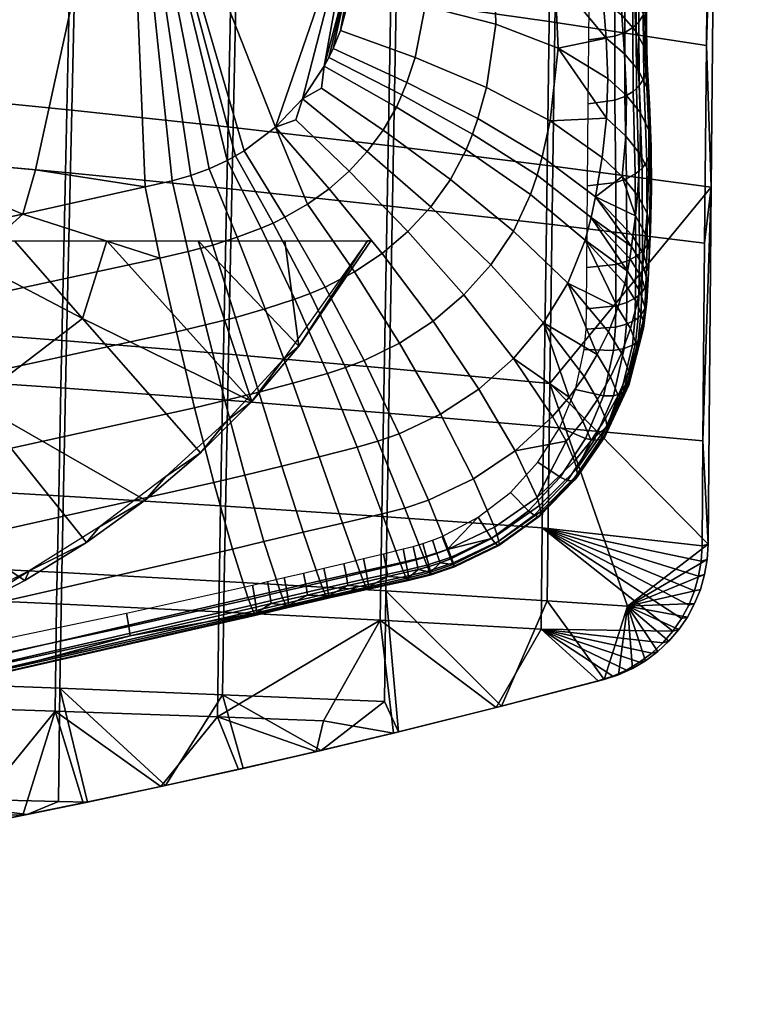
# Model space of a CAD drawing. Header units: millimetres. Extents: x -339 to 339, y -344 to 316.
# Tile 44 of 161: x 164 to 226, y -250 to -166. Entities that reach past the tile are written whole.
import ezdxf

# ---------------------------------------------------------------- set-up
doc = ezdxf.new("R2010")
doc.units = ezdxf.units.MM
doc.header["$MEASUREMENT"] = 0
for name, color, linetype in [('kolecka', 250, 'Continuous'), ('kryt', 7, 'Continuous'), ('podnoz', 251, 'Continuous'), ('ram', 7, 'Continuous'), ('sedak', 22, 'Continuous')]:
    doc.layers.add(name, color=color, linetype=linetype)

msp = doc.modelspace()

# ---------------------------------------------------------------- meshes
at = {"layer": 'kolecka'}
mesh = msp.add_polyface(dxfattribs=at)
corners = [(288.849, -95.198, 6.705), (288.849, -101.267, 12.774), (288.849, -104.552, 20.705), (288.849, -103.302, 16.577), (288.849, -98.532, 9.44), (288.849, -70.754, 6.705), (288.849, -87.267, 46.573), (288.849, -87.267, 3.42), (288.849, -91.395, 4.67), (288.849, -104.552, 29.288), (288.849, -78.684, 3.42), (288.849, -101.267, 37.219), (288.849, -103.302, 33.416), (288.849, -104.976, 24.997), (288.849, -95.198, 43.288), (288.849, -98.532, 40.553), (288.849, -91.395, 45.323), (25, -288.999, 24.996), (25, -289.423, 29.288), (25, -289.423, 20.705), (24.121, -287.343, 20.291), (24.121, -288.714, 15.765), (23.104, -288.097, 15.51), (23.104, -286.688, 20.16), (24.789, -288.34, 20.489), (24.789, -289.654, 16.155), (24.121, -286.878, 24.996), (23.104, -286.21, 24.996), (24.789, -287.895, 24.996), (24.121, -287.343, 29.702), (23.104, -286.688, 29.832), (24.789, -288.34, 29.504), (24.121, -288.714, 34.228), (23.104, -288.097, 34.483), (24.789, -289.654, 33.838), (24.121, -290.944, 38.397), (23.104, -290.389, 38.768), (23.104, -290.389, 11.225), (22, -290.075, 11.316), (22, -288.793, 13.514), (22, -287.755, 15.794), (22, -286.965, 18.118), (22, -286.417, 20.447), (22, -286.101, 22.75), (22, -286, 24.996), (22, -286.101, 27.243), (22, -286.417, 29.546), (22, -287.755, 34.199), (22, -286.965, 31.875), (22, -288.793, 36.479), (25, -290.674, 16.577), (25, -290.674, 33.416)]
mesh.append_faces([[corners[k] for k in face] for face in [(0, 1, 2, 2), (1, 3, 2, 2), (0, 4, 1, 1), (5, 0, 6, 6), (7, 8, 0, 0), (0, 2, 9, 9), (0, 10, 7, 7), (11, 0, 9, 9), (9, 12, 11, 11), (9, 2, 13, 13), (14, 11, 15, 15), (14, 16, 6, 6), (0, 11, 14, 14), (0, 14, 6, 6), (17, 18, 19, 19), (20, 21, 22, 23), (24, 25, 21, 20), (26, 20, 23, 27), (28, 24, 20, 26), (29, 26, 27, 30), (31, 28, 26, 29), (32, 29, 30, 33), (34, 31, 29, 32), (35, 32, 33, 36), (37, 38, 39, 39), (37, 39, 22, 22), (40, 22, 39, 39), (41, 22, 40, 40), (23, 41, 42, 42), (27, 43, 44, 44), (27, 44, 45, 45), (23, 42, 43, 43), (46, 30, 45, 45), (47, 33, 48, 48), (49, 33, 47, 47), (48, 30, 46, 46), (30, 27, 45, 45), (43, 27, 23, 23), (22, 41, 23, 23), (24, 19, 50, 25), (28, 17, 19, 24), (31, 18, 17, 28), (49, 36, 33, 33), (18, 31, 34, 51), (33, 30, 48, 48)]])
at = {"layer": 'kryt'}
mesh = msp.add_polyface(dxfattribs=at)
corners = [(141.391, -192.463, 441.089), (160.226, -198.651, 446.822), (150.018, -204.235, 445.734), (160.034, -165, 439.362), (150, -165, 436.677), (158.201, -163.105, 438.449), (148.312, -152.911, 433.727), (168.05, -165, 441.814), (175.981, -165, 444.536), (164.364, -154.734, 438.636), (179.084, -154.109, 443.754), (191.522, -165, 450.826), (183.812, -165, 447.536), (169.474, -191.575, 447.813), (163.688, -185, 444.665), (171.533, -185, 447.032), (156.866, -185, 442.816), (183.859, -198.635, 454.094), (151.098, -187.301, 441.928), (147.372, -184.649, 440.464), (149.221, -184.97, 440.954), (145.627, -183.993, 439.93), (150, -185, 441.14), (169.83, -210.622, 452.245), (164.585, -213.846, 451.564), (179.501, -202.999, 453.52), (174.813, -207.001, 452.9), (193.061, -152.015, 449.567), (202.588, -165, 456.193), (197.095, -165, 453.428), (203.699, -160.935, 456.239), (193.967, -185, 455.368), (187.865, -193.938, 454.614), (186.681, -185, 452.387), (179.303, -185, 449.643), (159.115, -216.668, 450.868), (153.457, -219.092, 450.166), (139.123, -208.314, 444.617), (202.471, -165, 461.778), (202.588, -165, 456.193), (203.699, -160.935, 456.239), (204.006, -159.295, 461.645), (141.715, -222.767, 448.773), (147.646, -221.121, 449.465), (147.559, -220.503, 458.536), (153.457, -219.092, 450.166), (179.501, -202.999, 453.52), (176.553, -205.013, 461.249), (174.813, -207.001, 452.9), (186.557, -195.037, 461.743), (183.859, -198.635, 454.094), (187.865, -193.938, 454.614), (181.781, -200.254, 461.549), (164.585, -213.846, 451.564), (164.946, -213.025, 460.289), (159.115, -216.668, 450.868), (169.83, -210.622, 452.245), (170.924, -209.277, 460.823), (156.451, -217.236, 459.447), (193.967, -185, 455.368), (193.689, -185, 461.916)]
mesh.append_faces([[corners[k] for k in face] for face in [(0, 1, 2, 2), (3, 4, 5, 5), (4, 6, 5, 5), (5, 7, 3, 3), (8, 7, 9, 9), (10, 11, 12, 12), (13, 14, 15, 15), (16, 14, 13, 13), (15, 17, 13, 13), (13, 1, 16, 16), (18, 19, 20, 20), (18, 21, 19, 19), (16, 1, 18, 18), (18, 20, 22, 22), (18, 1, 0, 0), (1, 23, 24, 2), (18, 0, 21, 21), (22, 16, 18, 18), (13, 25, 26, 1), (27, 28, 29, 29), (11, 27, 29, 29), (28, 27, 30, 30), (31, 32, 33, 33), (33, 32, 34, 34), (17, 34, 32, 32), (34, 17, 15, 15), (25, 13, 17, 17), (26, 23, 1, 1), (35, 2, 24, 24), (36, 2, 35, 35), (2, 36, 37, 37), (38, 39, 40, 40), (41, 38, 40, 40), (42, 43, 44, 44), (45, 44, 43, 43), (46, 47, 48, 48), (49, 50, 51, 51), (50, 52, 46, 46), (53, 54, 55, 55), (54, 53, 56, 56), (48, 57, 56, 56), (58, 45, 55, 55), (59, 60, 51, 51), (47, 46, 52, 52), (52, 50, 49, 49), (48, 47, 57, 57), (45, 58, 44, 44), (54, 58, 55, 55), (54, 56, 57, 57), (49, 51, 60, 60)]])
at = {"layer": 'podnoz'}
mesh = msp.add_polyface(dxfattribs=at)
corners = [(13.566, -330, 55.996), (13, -330, 60.95), (12.613, -334.994, 55.996), (12.783, -327.635, 60.95), (14.324, -257.19, 60.95), (12.379, -257.155, 77.966), (11.717, -293.56, 77.966), (13.662, -293.595, 60.95), (14.986, -220.785, 60.95), (13.041, -220.75, 77.966), (15.647, -184.38, 60.95), (13.703, -184.345, 77.966), (16.31, -147.976, 60.95), (14.365, -147.94, 77.966), (16.972, -111.571, 60.95), (15.027, -111.535, 77.966), (17.633, -75.166, 60.95), (15.689, -75.131, 77.966), (240.176, -93.099, 60.95), (240.743, -91.239, 77.966), (205.916, -80.619, 77.966), (205.349, -82.479, 60.95), (275.004, -103.719, 60.95), (275.57, -101.859, 77.966), (12.947, -126.412, 93.791), (12.733, -140.142, 93.483), (12.523, -153.871, 93.136), (12.318, -167.599, 92.748), (12.117, -181.325, 92.318), (13.467, -94.185, 94.371), (13.166, -112.682, 94.062), (13.775, -75.687, 94.619), (11.732, -208.774, 91.321), (12.111, -329.984, 68.728), (224.361, -84.808, 89.976), (213.563, -81.453, 90.502), (202.764, -78.101, 90.993), (245.946, -91.53, 88.808), (235.155, -88.167, 89.412), (256.734, -94.896, 88.164), (267.518, -98.266, 87.478), (246.287, -90.599, 89.694), (222.844, -79.735, 91.008), (224.695, -83.875, 90.862), (256.732, -91.86, 89.113), (267.865, -97.338, 88.363), (267.518, -98.266, 87.478), (267.865, -97.338, 88.363), (256.734, -94.896, 88.164), (246.287, -90.599, 89.694), (235.155, -88.167, 89.412), (245.946, -91.53, 88.808), (224.695, -83.875, 90.862), (224.361, -84.808, 89.976), (213.563, -81.453, 90.502), (13.775, -75.687, 94.619), (12.477, -94.182, 95.258), (13.467, -94.185, 94.371), (12.175, -112.682, 94.949), (13.166, -112.682, 94.062), (12.783, -75.681, 95.506)]
mesh.append_faces([[corners[k] for k in face] for face in [(0, 1, 2, 2), (0, 3, 1, 1), (4, 5, 6, 7), (8, 9, 5, 4), (10, 11, 9, 8), (12, 13, 11, 10), (14, 15, 13, 12), (16, 17, 15, 14), (18, 19, 20, 21), (22, 23, 19, 18), (13, 24, 25, 25), (13, 25, 26, 26), (27, 28, 11, 11), (27, 13, 26, 26), (29, 30, 15, 15), (31, 29, 17, 17), (24, 15, 30, 30), (32, 9, 11, 11), (11, 13, 27, 27), (7, 33, 1, 1), (15, 17, 29, 29), (13, 15, 24, 24), (20, 34, 35, 35), (35, 36, 20, 20), (19, 37, 38, 38), (38, 34, 19, 19), (19, 39, 37, 37), (39, 23, 40, 40), (34, 20, 19, 19), (39, 19, 23, 23), (41, 42, 43, 43), (44, 41, 45, 45), (44, 42, 41, 41), (46, 47, 48, 48), (47, 49, 48, 48), (50, 51, 49, 49), (48, 49, 51, 51), (49, 52, 50, 50), (53, 50, 52, 52), (53, 52, 54, 54), (55, 56, 57, 57), (58, 59, 57, 57), (56, 55, 60, 60)]])
at = {"layer": 'ram'}
mesh = msp.add_polyface(dxfattribs=at)
corners = [(222.545, -212.052, 465.884), (222.624, -210.75, 465.914), (222.123, -210.884, 474.103), (222.044, -212.187, 474.068), (222.327, -213.337, 465.828), (221.826, -213.473, 474.006), (222.191, -201.979, 474.072), (222.336, -185.185, 473.75), (222.891, -180.436, 465.263), (222.487, -168.406, 473.323), (222.799, -134.863, 472.335), (222.643, -151.627, 472.842), (223.234, -144.413, 464.043), (222.955, -118.077, 471.815), (222.545, -212.052, 465.884), (215.787, -216.005, 464.997), (222.624, -210.75, 465.914), (154.784, -172.496, 457.176), (140.931, -171.223, 455.902), (141.875, -130.767, 451.421), (155.716, -132.653, 453.14), (168.569, -173.879, 458.566), (169.457, -134.701, 455.015), (182.279, -175.367, 460.071), (183.088, -136.906, 457.045), (195.906, -176.959, 461.69), (196.602, -139.263, 459.228), (209.446, -178.649, 463.421), (209.986, -141.767, 461.561), (154.324, -192.443, 458.789), (140.463, -191.48, 457.695), (168.132, -193.49, 459.983), (181.881, -194.617, 461.278), (195.566, -195.822, 462.671), (209.183, -197.102, 464.161), (167.717, -213.168, 460.512), (153.885, -212.474, 459.434), (181.507, -213.915, 461.681), (195.253, -214.714, 462.94), (208.949, -215.562, 464.289), (223.234, -144.413, 464.043), (222.891, -180.436, 465.263), (222.044, -212.187, 474.068), (222.123, -210.884, 474.103), (208.542, -209.361, 472.655), (221.826, -213.473, 474.006), (155.127, -140.767, 463.106), (155.552, -122.318, 461.468), (141.745, -120.308, 459.754), (141.314, -139.027, 461.571), (168.849, -142.657, 464.781), (169.253, -124.502, 463.338), (182.469, -144.693, 466.594), (182.838, -126.854, 465.362), (195.98, -146.869, 468.543), (196.298, -129.368, 467.538), (209.375, -149.182, 470.626), (209.621, -132.04, 469.863), (154.704, -159.343, 464.755), (140.884, -157.891, 463.404), (168.445, -160.92, 466.228), (182.102, -162.619, 467.823), (195.666, -164.435, 469.538), (209.13, -166.365, 471.372), (154.282, -177.935, 466.276), (140.457, -176.773, 465.099), (168.044, -179.197, 467.56), (181.736, -180.556, 468.951), (195.354, -182.009, 470.447), (208.889, -183.553, 472.048), (167.648, -197.483, 468.577), (153.865, -196.536, 467.439), (181.377, -198.504, 469.811), (195.047, -199.594, 471.138), (208.653, -200.754, 472.559), (167.456, -206.651, 468.826), (153.662, -205.865, 467.733), (181.203, -207.496, 470.012), (194.899, -208.4, 471.288), (167.283, -215.821, 468.619), (153.477, -215.202, 467.565), (181.05, -216.488, 469.763), (194.776, -217.202, 470.994), (222.487, -168.406, 473.323), (222.643, -151.627, 472.842), (222.336, -185.185, 473.75), (222.799, -134.863, 472.335), (222.191, -201.979, 474.072)]
mesh.append_faces([[corners[k] for k in face] for face in [(0, 1, 2, 3), (4, 0, 3, 5), (1, 6, 2, 2), (7, 6, 8, 8), (7, 8, 9, 9), (10, 11, 12, 12), (12, 11, 9, 9), (13, 10, 12, 12), (1, 8, 6, 6), (8, 12, 9, 9), (14, 15, 16, 16), (17, 18, 19, 20), (21, 17, 20, 22), (23, 21, 22, 24), (25, 23, 24, 26), (27, 25, 26, 28), (29, 30, 18, 17), (31, 29, 17, 21), (32, 31, 21, 23), (33, 32, 23, 25), (34, 33, 25, 27), (35, 36, 29, 31), (37, 35, 31, 32), (38, 37, 32, 33), (39, 38, 33, 34), (27, 28, 40, 41), (41, 34, 27, 27), (34, 41, 16, 16), (15, 34, 16, 16), (34, 15, 39, 39), (42, 43, 44, 44), (45, 42, 44, 44), (46, 47, 48, 49), (50, 51, 47, 46), (52, 53, 51, 50), (54, 55, 53, 52), (56, 57, 55, 54), (58, 46, 49, 59), (60, 50, 46, 58), (61, 52, 50, 60), (62, 54, 52, 61), (63, 56, 54, 62), (64, 58, 59, 65), (66, 60, 58, 64), (67, 61, 60, 66), (68, 62, 61, 67), (69, 63, 62, 68), (70, 66, 64, 71), (72, 67, 66, 70), (73, 68, 67, 72), (74, 69, 68, 73), (75, 70, 71, 76), (77, 72, 70, 75), (78, 73, 72, 77), (44, 74, 73, 78), (79, 75, 76, 80), (81, 77, 75, 79), (82, 78, 77, 81), (63, 83, 84, 56), (69, 85, 83, 63), (56, 84, 86, 57), (74, 44, 43, 87), (74, 87, 85, 69)]])
mesh = msp.add_polyface(dxfattribs=at)
corners = [(195.903, -226.802, 469.865), (189.327, -228.368, 468.912), (196.34, -226.695, 461.802), (182.739, -229.878, 467.955), (189.747, -228.269, 460.86), (205.084, -224.516, 463.04), (204.613, -224.637, 471.12), (213.803, -222.239, 464.261), (213.299, -222.373, 472.362), (176.138, -231.333, 466.996), (183.142, -229.787, 459.912), (176.525, -231.249, 458.959), (221.972, -214.59, 465.745), (222.327, -213.337, 465.828), (221.826, -213.473, 474.006), (221.471, -214.727, 473.916), (221.484, -215.796, 465.636), (220.982, -215.932, 473.8), (220.87, -216.939, 465.505), (220.369, -217.076, 473.66), (220.138, -218.008, 465.353), (219.636, -218.145, 473.499), (219.295, -218.99, 465.185), (218.793, -219.126, 473.322), (218.352, -219.873, 465.005), (217.85, -220.009, 473.132), (217.318, -220.647, 464.817), (216.816, -220.784, 472.937), (216.207, -221.305, 464.627), (215.705, -221.44, 472.739), (215.031, -221.837, 464.441), (214.528, -221.972, 472.546), (221.972, -214.59, 465.745), (221.484, -215.796, 465.636), (215.787, -216.005, 464.997), (220.87, -216.939, 465.505), (222.327, -213.337, 465.828), (222.545, -212.052, 465.884), (220.138, -218.008, 465.353), (215.031, -221.837, 464.441), (216.207, -221.305, 464.627), (213.803, -222.239, 464.261), (219.295, -218.99, 465.185), (218.352, -219.873, 465.005), (217.318, -220.647, 464.817), (195.147, -224.125, 462.112), (181.368, -223.537, 460.913), (181.507, -213.915, 461.681), (195.253, -214.714, 462.94), (208.949, -215.562, 464.289), (205.084, -224.516, 463.04), (196.34, -226.695, 461.802), (189.747, -228.269, 460.86), (183.142, -229.787, 459.912), (176.525, -231.249, 458.959), (221.471, -214.727, 473.916), (208.542, -209.361, 472.655), (220.982, -215.932, 473.8), (220.369, -217.076, 473.66), (221.826, -213.473, 474.006), (219.636, -218.145, 473.499), (215.705, -221.44, 472.739), (216.816, -220.784, 472.937), (208.456, -217.959, 472.314), (214.528, -221.972, 472.546), (213.299, -222.373, 472.362), (217.85, -220.009, 473.132), (218.793, -219.126, 473.322), (194.899, -208.4, 471.288), (194.776, -217.202, 470.994), (181.05, -216.488, 469.763), (180.938, -225.427, 468.734), (204.613, -224.637, 471.12), (182.739, -229.878, 467.955), (176.138, -231.333, 466.996), (189.947, -225.762, 469.496), (195.903, -226.802, 469.865), (189.327, -228.368, 468.912)]
mesh.append_faces([[corners[k] for k in face] for face in [(0, 1, 2, 2), (3, 4, 1, 1), (2, 1, 4, 4), (0, 2, 5, 5), (6, 7, 8, 8), (6, 0, 5, 5), (7, 6, 5, 5), (9, 10, 3, 3), (4, 3, 10, 10), (9, 11, 10, 10), (12, 13, 14, 15), (16, 12, 15, 17), (18, 16, 17, 19), (20, 18, 19, 21), (22, 20, 21, 23), (24, 22, 23, 25), (26, 24, 25, 27), (28, 26, 27, 29), (30, 28, 29, 31), (7, 30, 31, 8), (32, 33, 34, 34), (33, 35, 34, 34), (36, 34, 37, 37), (36, 32, 34, 34), (34, 35, 38, 38), (39, 34, 40, 40), (41, 34, 39, 39), (34, 42, 43, 43), (43, 44, 34, 34), (40, 34, 44, 44), (38, 42, 34, 34), (45, 46, 47, 48), (49, 34, 41, 41), (41, 50, 49, 49), (50, 48, 49, 49), (45, 48, 51, 51), (51, 48, 50, 50), (45, 52, 46, 46), (51, 52, 45, 45), (53, 46, 52, 52), (46, 53, 54, 54), (55, 56, 57, 57), (57, 56, 58, 58), (59, 56, 55, 55), (56, 60, 58, 58), (61, 62, 63, 63), (63, 64, 61, 61), (64, 63, 65, 65), (63, 66, 67, 67), (63, 60, 56, 56), (63, 62, 66, 66), (67, 60, 63, 63), (63, 56, 68, 69), (69, 70, 71, 71), (72, 63, 69, 69), (73, 71, 74, 74), (71, 75, 69, 69), (65, 63, 72, 72), (69, 75, 76, 76), (72, 69, 76, 76), (76, 75, 77, 77), (77, 75, 71, 71), (77, 71, 73, 73)]])
mesh = msp.add_polyface(dxfattribs=at)
corners = [(140.925, -238.133, 453.896), (133.356, -239.387, 460.918), (133.648, -239.34, 452.904), (126.358, -240.482, 451.932), (126.088, -240.524, 459.943), (146.572, -237.151, 462.747), (140.61, -238.187, 461.914), (164.773, -233.703, 457.265), (158.474, -234.945, 464.439), (152.869, -236.006, 455.565), (164.416, -233.775, 465.296), (169.896, -232.656, 458.003), (118.804, -241.596, 458.99), (152.527, -236.07, 463.589), (176.525, -231.249, 458.959), (169.526, -232.733, 466.036), (176.138, -231.333, 466.996), (139.827, -222.006, 457.838), (125.921, -221.577, 456.989), (126.11, -211.254, 457.553), (140.015, -211.836, 458.447), (153.706, -222.476, 458.776), (153.885, -212.474, 459.434), (167.554, -222.987, 459.801), (167.717, -213.168, 460.512), (181.368, -223.537, 460.913), (181.507, -213.915, 461.681), (139.688, -231.986, 455.938), (125.776, -231.719, 455.123), (153.579, -232.279, 456.837), (139.641, -236.832, 454.332), (125.724, -236.649, 453.527), (176.525, -231.249, 458.959), (167.447, -232.597, 457.82), (164.773, -233.703, 457.265), (144.815, -236.905, 454.653), (152.869, -236.006, 455.565), (169.896, -232.656, 458.003), (119.055, -241.56, 450.984), (126.358, -240.482, 451.932), (140.925, -238.133, 453.896), (133.648, -239.34, 452.904), (139.475, -224.079, 465.708), (139.635, -214.631, 466.6), (125.761, -214.112, 465.725), (125.6, -223.701, 464.872), (153.325, -224.493, 466.631), (153.477, -215.202, 467.565), (167.147, -224.943, 467.639), (167.283, -215.821, 468.619), (180.938, -225.427, 468.734), (181.05, -216.488, 469.763), (139.359, -233.308, 463.626), (125.478, -233.08, 462.82), (153.223, -233.558, 464.516), (125.434, -237.619, 461.202), (164.416, -233.775, 465.296), (169.526, -232.733, 466.036), (176.138, -231.333, 466.996), (160.011, -233.688, 464.982), (140.61, -238.187, 461.914), (139.322, -237.769, 462.003), (133.356, -239.387, 460.918), (146.572, -237.151, 462.747), (158.474, -234.945, 464.439), (152.527, -236.07, 463.589), (126.088, -240.524, 459.943)]
mesh.append_faces([[corners[k] for k in face] for face in [(0, 1, 2, 2), (3, 2, 4, 4), (5, 6, 0, 0), (7, 8, 9, 9), (6, 1, 0, 0), (10, 7, 11, 11), (0, 9, 5, 5), (1, 4, 2, 2), (12, 3, 4, 4), (9, 8, 13, 13), (8, 7, 10, 10), (13, 5, 9, 9), (14, 15, 11, 11), (10, 11, 15, 15), (16, 15, 14, 14), (17, 18, 19, 20), (21, 17, 20, 22), (23, 21, 22, 24), (25, 23, 24, 26), (27, 28, 18, 17), (29, 27, 17, 21), (30, 31, 28, 27), (32, 23, 25, 25), (23, 33, 29, 21), (29, 33, 34, 34), (35, 29, 36, 36), (36, 29, 34, 34), (37, 34, 33, 33), (35, 27, 29, 29), (33, 23, 37, 37), (23, 32, 37, 37), (38, 31, 39, 39), (40, 30, 35, 35), (27, 35, 30, 30), (40, 41, 30, 30), (41, 39, 31, 31), (36, 40, 35, 35), (41, 31, 30, 30), (42, 43, 44, 45), (46, 47, 43, 42), (48, 49, 47, 46), (50, 51, 49, 48), (52, 42, 45, 53), (54, 46, 42, 52), (52, 53, 55, 55), (56, 57, 48, 48), (50, 48, 58, 58), (57, 58, 48, 48), (59, 48, 46, 46), (60, 61, 62, 62), (61, 55, 62, 62), (52, 61, 60, 60), (52, 55, 61, 61), (63, 52, 60, 60), (56, 48, 59, 59), (59, 46, 54, 54), (64, 59, 54, 54), (64, 56, 59, 59), (64, 54, 65, 65), (63, 65, 54, 54), (54, 52, 63, 63), (66, 62, 55, 55)]])
at = {"layer": 'sedak'}
mesh = msp.add_polyface(dxfattribs=at)
corners = [(189.79, -172.008, 487.291), (190.021, -170.152, 487.206), (188.159, -172.916, 487.165), (187.616, -174.702, 487.212), (185.864, -175.331, 487.062), (196.145, -173.624, 488.01), (195.012, -175.587, 487.985), (192.129, -179.075, 487.85), (193.664, -177.411, 487.931), (190.434, -180.565, 487.747), (186.675, -182.99, 487.483), (183.204, -177.331, 486.906), (182.49, -177.76, 486.859), (185.677, -183.477, 487.408), (181.76, -178.158, 486.809), (184.662, -183.915, 487.33), (180.254, -178.861, 486.701), (182.619, -184.689, 487.169), (188.607, -181.872, 487.624), (153.514, -140.555, 480.919), (154.366, -103.452, 477.638), (134.419, -100.238, 475.004), (133.562, -138.123, 478.775), (173.276, -143.301, 483.354), (174.066, -107.08, 480.628), (152.665, -177.794, 484.132), (132.708, -176.169, 482.489), (192.879, -126.095, 484.804), (192.559, -160.583, 486.926), (190.411, -169.416, 487.207), (192.617, -155.731, 486.634), (174.79, -180.416, 486.268), (177.087, -179.88, 486.454), (190.771, -168.663, 487.203), (178.69, -179.437, 486.582), (165.479, -178.954, 485.312), (193.073, -105.398, 483.546), (193.009, -112.296, 483.961), (192.943, -119.192, 484.38), (192.816, -133.013, 485.231), (192.708, -144.264, 485.927), (192.251, -163.898, 487.09), (191.396, -167.122, 487.183), (164.397, -182.715, 485.476), (154.069, -184.854, 484.764), (143.751, -186.844, 484.118)]
mesh.append_faces([[corners[k] for k in face] for face in [(0, 1, 2, 2), (3, 2, 4, 4), (5, 1, 0, 6), (3, 7, 8, 2), (6, 0, 2, 8), (4, 9, 7, 3), (10, 11, 12, 13), (13, 12, 14, 15), (15, 14, 16, 17), (18, 9, 4, 4), (18, 4, 11, 10), (19, 20, 21, 22), (23, 24, 20, 19), (25, 19, 22, 26), (11, 4, 23, 23), (23, 27, 24, 24), (28, 1, 29, 29), (2, 1, 30, 30), (4, 2, 30, 30), (4, 30, 23, 23), (31, 32, 23, 23), (33, 28, 29, 29), (34, 23, 32, 32), (23, 19, 25, 35), (12, 11, 23, 23), (23, 14, 12, 12), (14, 23, 16, 16), (23, 34, 16, 16), (36, 24, 37, 37), (38, 37, 24, 24), (39, 27, 23, 23), (39, 23, 40, 40), (27, 38, 24, 24), (41, 28, 42, 42), (30, 40, 23, 23), (1, 28, 30, 30), (42, 28, 33, 33), (43, 35, 25, 25), (31, 35, 43, 43), (44, 43, 25, 25), (23, 35, 31, 31), (45, 25, 26, 26)]])
mesh = msp.add_polyface(dxfattribs=at)
corners = [(216.375, -161.853, 482.386), (216.291, -150.402, 481.926), (215.093, -149.139, 483.376), (215.188, -160.532, 483.852), (213.515, -147.972, 484.6), (213.613, -159.319, 485.093), (217.39, -164.577, 478.947), (217.348, -152.994, 478.503), (217.061, -151.709, 480.284), (217.126, -163.225, 480.735), (217.321, -165.22, 478.022), (216.754, -166.381, 476.152), (216.733, -142.807, 475.224), (217.051, -142.307, 476.159), (217.112, -165.825, 477.087), (216.518, -166.635, 475.689), (216.518, -143.036, 474.759), (216.24, -166.873, 475.229), (216.264, -143.25, 474.299), (215.564, -167.286, 474.329), (215.634, -143.624, 473.394), (214.72, -167.607, 473.464), (214.837, -143.914, 472.522), (212.492, -167.903, 471.892), (212.711, -144.187, 470.928), (204.458, -161.242, 487.772), (204.398, -156.189, 487.507), (198.663, -155.73, 487.326), (198.668, -160.683, 487.605), (209.596, -162.521, 487.066), (209.498, -157.372, 486.815), (213.625, -161.805, 485.195), (213.728, -164.558, 485.33), (216.48, -167.172, 482.613), (216.384, -164.358, 482.481), (215.198, -163.026, 483.95), (215.3, -165.813, 484.083), (217.462, -169.96, 479.164), (217.391, -167.11, 479.038), (217.132, -165.743, 480.827), (217.218, -168.578, 480.956), (217.383, -170.616, 478.237), (217.16, -171.233, 477.3), (216.788, -171.798, 476.364), (216.544, -172.057, 475.9), (216.26, -172.298, 475.44), (204.591, -166.587, 488.065), (198.593, -165.069, 487.839), (209.89, -168.633, 487.408), (213.961, -167.772, 485.518), (214.119, -171.203, 485.707), (216.709, -170.521, 482.805), (215.537, -169.106, 484.274), (203.799, -171.958, 488.235), (197.747, -169.43, 487.973), (192.559, -160.583, 486.926), (192.617, -155.731, 486.634), (192.251, -163.898, 487.09), (191.396, -167.122, 487.183), (190.771, -168.663, 487.203), (197.045, -171.553, 488.004)]
mesh.append_faces([[corners[k] for k in face] for face in [(0, 1, 2, 3), (3, 2, 4, 5), (6, 7, 8, 9), (9, 8, 1, 0), (7, 6, 10, 10), (11, 12, 13, 14), (15, 16, 12, 11), (17, 18, 16, 15), (19, 20, 18, 17), (21, 22, 20, 19), (23, 24, 22, 21), (25, 26, 27, 28), (29, 30, 26, 25), (31, 5, 30, 30), (29, 32, 31, 31), (30, 29, 31, 31), (33, 34, 35, 36), (34, 0, 3, 35), (35, 3, 5, 31), (36, 35, 31, 32), (37, 38, 39, 40), (38, 6, 9, 39), (39, 9, 0, 34), (40, 39, 34, 33), (10, 6, 38, 38), (41, 10, 38, 38), (42, 14, 10, 41), (43, 11, 14, 42), (44, 15, 11, 43), (45, 17, 15, 44), (46, 25, 28, 47), (48, 29, 25, 46), (49, 32, 29, 29), (48, 50, 49, 49), (29, 48, 49, 49), (51, 33, 36, 52), (52, 36, 32, 49), (53, 46, 47, 54), (55, 28, 27, 56), (57, 47, 28, 55), (47, 57, 58, 54), (59, 60, 54, 58)]])
mesh = msp.add_polyface(dxfattribs=at)
corners = [(214.706, -173.043, 473.673), (214.72, -167.607, 473.464), (215.564, -167.286, 474.329), (215.568, -172.719, 474.539), (212.442, -173.342, 472.099), (212.492, -167.903, 471.892), (215.712, -172.635, 484.47), (215.537, -169.106, 484.274), (213.961, -167.772, 485.518), (214.119, -171.203, 485.707), (214.779, -180.023, 473.974), (215.702, -179.712, 474.86), (212.38, -180.306, 472.351), (209.219, -174.802, 487.613), (209.89, -168.633, 487.408), (204.591, -166.587, 488.065), (203.799, -171.958, 488.235), (213.993, -174.574, 485.846), (213.633, -177.916, 485.948), (215.629, -176.093, 484.617), (215.334, -179.521, 484.728), (214.801, -187.001, 474.237), (215.738, -186.708, 475.135), (212.318, -187.265, 472.581), (203.067, -174.601, 488.277), (197.747, -169.43, 487.973), (197.045, -171.553, 488.004), (208.533, -177.857, 487.668), (213.071, -181.254, 486.022), (216.247, -184.605, 483.373), (216.457, -182.875, 483.329), (202.615, -175.919, 488.287), (196.623, -172.597, 488.011), (208.098, -179.416, 487.685), (212.702, -183.005, 486.049), (216.129, -185.479, 483.393), (215.984, -186.484, 483.413), (202.078, -177.246, 488.286), (196.145, -173.624, 488.01), (207.548, -181.046, 487.688), (212.193, -184.918, 486.06), (215.796, -187.567, 483.429), (215.561, -188.617, 483.436), (200.736, -179.775, 488.248), (195.012, -175.587, 487.985), (206.084, -184.154, 487.641), (210.711, -188.573, 486.013), (214.953, -190.692, 483.43), (199.07, -182.108, 488.165), (193.664, -177.411, 487.931), (204.174, -187.019, 487.531), (197.126, -184.208, 488.042), (192.129, -179.075, 487.85), (201.88, -189.583, 487.362), (194.951, -186.054, 487.884), (190.434, -180.565, 487.747), (190.411, -169.416, 487.207), (190.021, -170.152, 487.206), (190.771, -168.663, 487.203)]
mesh.append_faces([[corners[k] for k in face] for face in [(0, 1, 2, 3), (4, 5, 1, 0), (6, 7, 8, 9), (10, 0, 3, 11), (12, 4, 0, 10), (13, 14, 15, 16), (17, 9, 14, 14), (13, 18, 17, 17), (14, 13, 17, 17), (19, 6, 9, 17), (20, 19, 17, 18), (21, 10, 11, 22), (23, 12, 10, 21), (24, 16, 25, 26), (27, 13, 16, 24), (28, 18, 13, 27), (20, 18, 28, 28), (28, 29, 30, 30), (30, 20, 28, 28), (31, 24, 26, 32), (33, 27, 24, 31), (34, 28, 27, 33), (35, 29, 28, 28), (34, 36, 35, 35), (28, 34, 35, 35), (37, 31, 32, 38), (39, 33, 31, 37), (40, 34, 33, 39), (41, 36, 34, 34), (40, 42, 41, 41), (34, 40, 41, 41), (43, 37, 38, 44), (45, 39, 37, 43), (46, 40, 39, 45), (47, 42, 40, 40), (48, 43, 44, 49), (50, 45, 43, 48), (51, 48, 49, 52), (53, 50, 48, 51), (54, 51, 52, 55), (32, 56, 57, 38), (26, 58, 56, 32)]])
mesh = msp.add_polyface(dxfattribs=at)
corners = [(217.391, -167.11, 479.038), (217.462, -169.96, 479.164), (217.383, -170.616, 478.237), (215.568, -172.719, 474.539), (215.564, -167.286, 474.329), (216.24, -166.873, 475.229), (216.26, -172.298, 475.44), (216.892, -174.114, 483.005), (216.709, -170.521, 482.805), (215.537, -169.106, 484.274), (215.712, -172.635, 484.47), (217.808, -176.999, 479.547), (217.643, -173.357, 479.35), (217.428, -171.96, 481.146), (217.607, -175.59, 481.347), (217.218, -168.578, 480.956), (216.48, -167.172, 482.613), (217.697, -177.656, 478.612), (217.438, -178.266, 477.666), (217.16, -171.233, 477.3), (217.024, -178.821, 476.718), (216.788, -171.798, 476.364), (216.757, -179.073, 476.247), (216.544, -172.057, 475.9), (216.447, -179.307, 475.779), (215.702, -179.712, 474.86), (216.626, -181.114, 483.278), (216.851, -177.63, 483.158), (215.629, -176.093, 484.617), (215.334, -179.521, 484.728), (217.742, -184.071, 479.838), (217.83, -180.552, 479.706), (217.603, -179.136, 481.505), (217.448, -182.648, 481.632), (217.671, -184.721, 478.904), (217.442, -185.319, 477.957), (217.051, -185.856, 477.007), (216.79, -186.099, 476.533), (216.485, -186.323, 476.062), (215.738, -186.708, 475.135), (216.457, -182.875, 483.329), (217.562, -187.607, 479.952), (217.664, -185.854, 479.898), (217.326, -184.426, 481.688), (217.171, -186.174, 481.737), (216.247, -184.605, 483.373), (217.535, -188.256, 479.022), (217.347, -188.85, 478.077), (216.989, -189.379, 477.128), (217.503, -188.494, 479.978), (217.082, -187.057, 481.76), (216.129, -185.479, 483.393), (216.968, -188.088, 481.784), (215.984, -186.484, 483.413)]
mesh.append_faces([[corners[k] for k in face] for face in [(0, 1, 2, 2), (3, 4, 5, 6), (7, 8, 9, 10), (11, 12, 13, 14), (12, 1, 15, 13), (13, 15, 16, 8), (14, 13, 8, 7), (12, 11, 17, 17), (2, 1, 12, 12), (17, 2, 12, 12), (18, 19, 2, 17), (20, 21, 19, 18), (22, 23, 21, 20), (24, 6, 23, 22), (25, 3, 6, 24), (26, 27, 28, 29), (27, 7, 10, 28), (30, 31, 32, 33), (31, 11, 14, 32), (32, 14, 7, 27), (33, 32, 27, 26), (31, 30, 34, 34), (17, 11, 31, 31), (34, 17, 31, 31), (35, 18, 17, 34), (36, 20, 18, 35), (37, 22, 20, 36), (38, 24, 22, 37), (39, 25, 24, 38), (40, 26, 29, 29), (41, 42, 43, 44), (42, 30, 33, 43), (43, 33, 26, 40), (44, 43, 40, 45), (42, 41, 46, 46), (34, 30, 42, 42), (46, 34, 42, 42), (47, 35, 34, 46), (48, 36, 35, 47), (49, 41, 44, 50), (50, 44, 45, 51), (52, 50, 51, 53)]])
mesh = msp.add_polyface(dxfattribs=at)
corners = [(192.596, -187.63, 487.698), (194.951, -186.054, 487.884), (190.434, -180.565, 487.747), (188.607, -181.872, 487.624), (190.106, -188.929, 487.491), (186.675, -182.99, 487.483), (188.821, -189.473, 487.381), (185.677, -183.477, 487.408), (191.836, -195.75, 486.441), (193.399, -195.153, 486.592), (187.529, -189.944, 487.269), (184.662, -183.915, 487.33), (190.282, -196.244, 486.291), (192.803, -202.521, 484.28), (194.581, -202.016, 484.471), (185.002, -190.766, 487.053), (182.619, -184.689, 487.169), (187.361, -197.082, 486.016), (189.601, -203.341, 483.946), (191.563, -208.965, 480.962), (194.932, -208.184, 481.346), (182.475, -191.493, 486.84), (180.55, -185.348, 487.004), (184.46, -197.851, 485.751), (186.428, -204.125, 483.63), (188.227, -209.743, 480.601), (179.938, -192.131, 486.628), (178.456, -185.894, 486.835), (181.56, -198.561, 485.495), (183.263, -204.884, 483.331), (184.899, -210.528, 480.263), (177.453, -192.715, 486.426), (176.062, -186.455, 486.643), (178.997, -199.167, 485.276), (180.638, -205.507, 483.091), (182.229, -211.164, 480.001), (156.57, -197.247, 484.867), (155.268, -190.927, 485.133), (158, -203.792, 483.617), (159.505, -210.253, 481.286), (135.537, -201.197, 483.51), (134.415, -194.797, 483.855), (136.786, -207.891, 482.133), (154.069, -184.854, 484.764), (164.397, -182.715, 485.476), (133.392, -188.695, 483.527), (143.751, -186.844, 484.118), (174.79, -180.416, 486.268), (122.368, -190.505, 482.952), (127.882, -189.62, 483.233), (178.69, -179.437, 486.582), (180.254, -178.861, 486.701), (177.087, -179.88, 486.454), (152.665, -177.794, 484.132), (132.708, -176.169, 482.489)]
mesh.append_faces([[corners[k] for k in face] for face in [(0, 1, 2, 3), (4, 0, 3, 5), (6, 4, 5, 7), (8, 9, 4, 6), (10, 6, 7, 11), (12, 8, 6, 10), (13, 14, 8, 12), (15, 10, 11, 16), (17, 12, 10, 15), (18, 13, 12, 17), (19, 20, 13, 18), (21, 15, 16, 22), (23, 17, 15, 21), (24, 18, 17, 23), (25, 19, 18, 24), (26, 21, 22, 27), (28, 23, 21, 26), (29, 24, 23, 28), (30, 25, 24, 29), (31, 26, 27, 32), (33, 28, 26, 31), (34, 29, 28, 33), (35, 30, 29, 34), (36, 31, 32, 37), (38, 33, 31, 36), (39, 34, 33, 38), (40, 36, 37, 41), (42, 38, 36, 40), (43, 37, 44, 44), (45, 41, 46, 46), (46, 37, 43, 43), (32, 47, 44, 44), (48, 41, 49, 49), (49, 41, 45, 45), (50, 22, 16, 51), (52, 27, 22, 50), (47, 32, 27, 52), (41, 37, 46, 46), (32, 44, 37, 37), (46, 43, 53, 53), (45, 46, 54, 54), (54, 49, 45, 45)]])
mesh = msp.add_polyface(dxfattribs=at)
corners = [(212.288, -190.752, 472.686), (212.318, -187.265, 472.581), (214.801, -187.001, 474.237), (214.793, -190.497, 474.355), (212.26, -192.494, 472.734), (214.769, -192.325, 474.41), (212.111, -194.229, 472.766), (214.602, -194.301, 474.448), (210.711, -188.573, 486.013), (214.166, -192.709, 483.396), (214.953, -190.692, 483.43), (212.193, -184.918, 486.06), (213.738, -198.15, 474.449), (215.506, -194.137, 475.352), (214.581, -198.146, 475.348), (211.364, -197.627, 472.774), (208.657, -191.953, 485.88), (206.084, -184.154, 487.641), (204.174, -187.019, 487.531), (213.209, -194.654, 483.336), (212.09, -196.511, 483.251), (213.924, -200.088, 479.872), (214.995, -198.122, 479.956), (214.35, -196.54, 481.719), (213.245, -198.468, 481.634), (215.283, -194.524, 481.779), (214.058, -200.738, 478.955), (214.039, -201.262, 478.023), (215.896, -197.256, 478.155), (215.973, -196.713, 479.091), (213.857, -201.646, 477.088), (215.647, -197.685, 477.212), (213.701, -201.779, 476.621), (215.454, -197.852, 476.741), (213.499, -201.871, 476.157), (215.213, -197.986, 476.273), (212.951, -201.923, 475.243), (212.202, -201.781, 474.355), (210.04, -200.844, 472.709), (206.107, -194.973, 485.668), (201.88, -189.583, 487.362), (210.82, -198.267, 483.142), (209.415, -199.912, 483.009), (211.293, -203.696, 479.622), (212.685, -201.95, 479.761), (211.979, -200.292, 481.522), (210.568, -202.002, 481.384), (211.47, -204.356, 478.707), (199.272, -191.81, 487.142), (197.126, -184.208, 488.042), (194.951, -186.054, 487.884), (203.152, -197.578, 485.385), (206.245, -202.837, 482.673), (196.423, -193.671, 486.881), (192.596, -187.63, 487.698), (199.883, -199.72, 485.043), (202.691, -205.214, 482.262), (193.399, -195.153, 486.592), (190.106, -188.929, 487.491), (196.394, -201.374, 484.666), (194.581, -202.016, 484.471), (191.836, -195.75, 486.441)]
mesh.append_faces([[corners[k] for k in face] for face in [(0, 1, 2, 3), (4, 0, 3, 5), (6, 4, 5, 7), (8, 9, 10, 10), (11, 8, 10, 10), (12, 7, 13, 14), (15, 6, 7, 12), (16, 8, 17, 18), (19, 9, 8, 8), (16, 20, 19, 19), (8, 16, 19, 19), (21, 22, 23, 24), (23, 25, 9, 19), (24, 23, 19, 20), (22, 21, 26, 26), (27, 28, 29, 26), (30, 31, 28, 27), (32, 33, 31, 30), (34, 35, 33, 32), (36, 14, 35, 34), (37, 12, 14, 36), (38, 15, 12, 37), (39, 16, 18, 40), (41, 20, 16, 16), (39, 42, 41, 41), (16, 39, 41, 41), (43, 44, 45, 46), (44, 21, 24, 45), (45, 24, 20, 41), (46, 45, 41, 42), (26, 21, 44, 44), (47, 26, 44, 44), (48, 40, 49, 50), (51, 39, 40, 48), (52, 42, 39, 51), (46, 42, 52, 52), (53, 48, 50, 54), (55, 51, 48, 53), (56, 52, 51, 55), (57, 53, 54, 58), (59, 55, 53, 57), (60, 59, 57, 61)]])
mesh = msp.add_polyface(dxfattribs=at)
corners = [(216.743, -189.618, 476.655), (216.79, -186.099, 476.533), (217.051, -185.856, 477.007), (216.989, -189.379, 477.128), (216.451, -189.837, 476.184), (216.485, -186.323, 476.062), (215.723, -190.213, 475.256), (215.738, -186.708, 475.135), (214.793, -190.497, 474.355), (214.801, -187.001, 474.237), (217.419, -189.535, 480.005), (217.503, -188.494, 479.978), (217.082, -187.057, 481.76), (216.968, -188.088, 481.784), (217.42, -190.183, 479.076), (217.535, -188.256, 479.022), (217.562, -187.607, 479.952), (217.259, -190.769, 478.134), (217.347, -188.85, 478.077), (216.924, -191.285, 477.185), (216.688, -191.515, 476.712), (216.404, -191.723, 476.241), (215.69, -192.073, 475.312), (214.769, -192.325, 474.41), (217.107, -191.767, 480.039), (217.288, -190.668, 480.026), (216.809, -189.206, 481.803), (216.599, -190.29, 481.813), (215.984, -186.484, 483.413), (215.796, -187.567, 483.429), (215.561, -188.617, 483.436), (217.137, -192.412, 479.113), (217.003, -192.981, 478.172), (216.694, -193.465, 477.225), (216.471, -193.672, 476.752), (216.199, -193.854, 476.281), (215.506, -194.137, 475.352), (214.602, -194.301, 474.448), (215.889, -196.069, 480.013), (216.596, -193.944, 480.041), (216.035, -192.435, 481.811), (215.283, -194.524, 481.779), (214.953, -190.692, 483.43), (214.166, -192.709, 483.396), (215.973, -196.713, 479.091), (215.896, -197.256, 478.155), (215.647, -197.685, 477.212), (215.454, -197.852, 476.741), (215.213, -197.986, 476.273), (214.581, -198.146, 475.348), (214.995, -198.122, 479.956), (214.35, -196.54, 481.719), (214.058, -200.738, 478.955)]
mesh.append_faces([[corners[k] for k in face] for face in [(0, 1, 2, 3), (4, 5, 1, 0), (6, 7, 5, 4), (8, 9, 7, 6), (10, 11, 12, 13), (11, 10, 14, 14), (15, 16, 11, 11), (14, 15, 11, 11), (17, 18, 15, 14), (19, 3, 18, 17), (20, 0, 3, 19), (21, 4, 0, 20), (22, 6, 4, 21), (23, 8, 6, 22), (24, 25, 26, 27), (25, 10, 13, 26), (26, 13, 28, 29), (27, 26, 29, 30), (25, 24, 31, 31), (14, 10, 25, 25), (31, 14, 25, 25), (32, 17, 14, 31), (33, 19, 17, 32), (34, 20, 19, 33), (35, 21, 20, 34), (36, 22, 21, 35), (37, 23, 22, 36), (38, 39, 40, 41), (39, 24, 27, 40), (40, 27, 30, 42), (41, 40, 42, 43), (39, 38, 44, 44), (31, 24, 39, 39), (44, 31, 39, 39), (45, 32, 31, 44), (46, 33, 32, 45), (47, 34, 33, 46), (48, 35, 34, 47), (49, 36, 35, 48), (50, 38, 41, 51), (44, 38, 50, 50), (52, 44, 50, 50)]])
mesh = msp.add_polyface(dxfattribs=at)
corners = [(198.867, -207.007, 481.807), (202.691, -205.214, 482.262), (199.883, -199.72, 485.043), (196.394, -201.374, 484.666), (196.871, -207.681, 481.572), (194.581, -202.016, 484.471), (198.47, -211.855, 478.066), (200.538, -211.171, 478.323), (198.729, -212.533, 477.154), (200.791, -211.851, 477.411), (198.922, -213.024, 476.246), (200.967, -212.346, 476.501), (199.045, -213.305, 475.355), (201.059, -212.633, 475.605), (199.057, -213.141, 473.675), (200.966, -212.489, 473.905), (201.061, -212.689, 474.736), (199.092, -213.352, 474.494), (198.935, -212.645, 472.911), (199.859, -212.345, 473.019), (198.404, -210.689, 471.614), (199.223, -210.406, 471.699), (199.596, -211.545, 472.317), (198.719, -211.837, 472.219), (200.029, -210.087, 471.783), (200.457, -211.216, 472.413), (194.932, -208.184, 481.346), (192.803, -202.521, 484.28), (196.465, -212.346, 477.82), (196.729, -213.021, 476.907), (196.935, -213.508, 476.001), (197.08, -213.785, 475.115), (197.129, -213.837, 474.682), (199.078, -213.359, 474.92), (197.161, -213.828, 474.26), (197.171, -213.613, 473.451), (197.998, -212.903, 472.803), (197.107, -213.114, 472.701), (196.733, -211.153, 471.443), (197.573, -210.936, 471.529), (197.83, -212.09, 472.121), (196.963, -212.303, 472.026), (193.036, -213.091, 477.407), (191.563, -208.965, 480.962), (193.297, -213.76, 476.491), (193.506, -214.245, 475.585), (193.657, -214.524, 474.701), (193.71, -214.578, 474.272), (193.746, -214.573, 473.853), (193.768, -214.369, 473.053), (195.416, -213.496, 472.508), (193.715, -213.887, 472.317), (193.363, -211.982, 471.099), (195.051, -211.567, 471.271), (195.276, -212.699, 471.843), (193.582, -213.1, 471.66), (192.028, -214.275, 472.13)]
mesh.append_faces([[corners[k] for k in face] for face in [(0, 1, 2, 3), (4, 0, 3, 5), (6, 7, 0, 4), (8, 9, 7, 6), (10, 11, 9, 8), (12, 13, 11, 10), (14, 15, 16, 17), (14, 18, 19, 19), (15, 14, 19, 19), (20, 21, 22, 23), (21, 24, 25, 22), (23, 22, 19, 18), (26, 4, 5, 27), (28, 6, 4, 26), (29, 8, 6, 28), (30, 10, 8, 29), (31, 12, 10, 30), (32, 33, 12, 31), (34, 17, 33, 32), (35, 14, 17, 34), (36, 18, 14, 14), (35, 37, 36, 36), (14, 35, 36, 36), (38, 39, 40, 41), (39, 20, 23, 40), (40, 23, 18, 36), (41, 40, 36, 37), (42, 28, 26, 43), (44, 29, 28, 42), (45, 30, 29, 44), (46, 31, 30, 45), (47, 32, 31, 46), (48, 34, 32, 47), (49, 35, 34, 48), (50, 37, 35, 35), (49, 51, 50, 50), (35, 49, 50, 50), (52, 53, 54, 55), (53, 38, 41, 54), (54, 41, 37, 50), (55, 54, 50, 51), (56, 51, 49, 49)]])
mesh = msp.add_polyface(dxfattribs=at)
corners = [(212.685, -201.95, 479.761), (211.293, -203.696, 479.622), (211.47, -204.356, 478.707), (211.508, -204.869, 477.782), (214.039, -201.262, 478.023), (214.058, -200.738, 478.955), (211.396, -205.217, 476.855), (213.857, -201.646, 477.088), (211.281, -205.323, 476.394), (213.701, -201.779, 476.621), (211.124, -205.38, 475.937), (213.499, -201.871, 476.157), (210.68, -205.34, 475.038), (212.951, -201.923, 475.243), (210.049, -205.074, 474.169), (212.202, -201.781, 474.355), (208.179, -203.781, 472.574), (210.04, -200.844, 472.709), (208.105, -206.799, 479.264), (210.568, -202.002, 481.384), (206.245, -202.837, 482.673), (208.315, -207.469, 478.352), (208.406, -207.974, 477.433), (208.366, -208.295, 476.516), (208.294, -208.38, 476.062), (208.186, -208.41, 475.613), (207.854, -208.297, 474.734), (207.36, -207.932, 473.891), (205.84, -206.35, 472.369), (204.479, -209.308, 478.819), (202.691, -205.214, 482.262), (204.714, -209.986, 477.907), (204.851, -210.486, 476.993), (204.879, -210.788, 476.087), (204.851, -210.857, 475.641), (204.791, -210.867, 475.201), (204.578, -210.701, 474.345), (204.231, -210.264, 473.534), (203.096, -208.472, 472.099), (200.538, -211.171, 478.323), (198.867, -207.007, 481.807), (200.791, -211.851, 477.411), (200.967, -212.346, 476.501), (201.059, -212.633, 475.605), (201.071, -212.691, 475.167), (201.061, -212.689, 474.736), (200.966, -212.489, 473.905), (200.767, -212.007, 473.126), (200.457, -211.216, 472.413), (200.029, -210.087, 471.783), (199.078, -213.359, 474.92), (199.045, -213.305, 475.355), (199.092, -213.352, 474.494), (199.859, -212.345, 473.019), (199.596, -211.545, 472.317)]
mesh.append_faces([[corners[k] for k in face] for face in [(0, 1, 2, 2), (3, 4, 5, 2), (6, 7, 4, 3), (8, 9, 7, 6), (10, 11, 9, 8), (12, 13, 11, 10), (14, 15, 13, 12), (16, 17, 15, 14), (18, 1, 19, 19), (20, 18, 19, 19), (21, 2, 1, 18), (22, 3, 2, 21), (23, 6, 3, 22), (24, 8, 6, 23), (25, 10, 8, 24), (26, 12, 10, 25), (27, 14, 12, 26), (28, 16, 14, 27), (29, 18, 20, 30), (31, 21, 18, 29), (32, 22, 21, 31), (33, 23, 22, 32), (34, 24, 23, 33), (35, 25, 24, 34), (36, 26, 25, 35), (37, 27, 26, 36), (38, 28, 27, 37), (39, 29, 30, 40), (41, 31, 29, 39), (42, 32, 31, 41), (43, 33, 32, 42), (44, 34, 33, 43), (45, 35, 34, 44), (46, 36, 35, 45), (47, 37, 36, 46), (48, 49, 38, 38), (37, 47, 48, 48), (38, 37, 48, 48), (50, 44, 43, 51), (52, 45, 44, 50), (53, 47, 46, 46), (54, 48, 47, 53)]])
mesh = msp.add_polyface(dxfattribs=at)
corners = [(160.95, -216.027, 478.028), (182.229, -211.164, 480.001), (180.638, -205.507, 483.091), (159.505, -210.253, 481.286), (162.124, -220.224, 474.248), (183.539, -215.292, 476.372), (162.343, -220.895, 473.293), (183.785, -215.96, 475.446), (162.521, -221.374, 472.358), (183.989, -216.444, 474.535), (162.653, -221.638, 471.457), (184.143, -216.723, 473.651), (162.7, -221.683, 471.024), (184.199, -216.779, 473.223), (162.733, -221.665, 470.604), (184.24, -216.774, 472.807), (162.757, -221.428, 469.816), (184.274, -216.575, 472.018), (162.715, -220.903, 469.108), (173.54, -218.548, 470.197), (162.408, -218.878, 468.006), (173.231, -216.615, 469.071), (173.427, -217.748, 469.579), (162.601, -220.062, 468.498), (183.923, -214.224, 470.142), (184.124, -215.326, 470.669), (184.238, -216.101, 471.3), (138.113, -214.552, 479.635), (158, -203.792, 483.617), (136.786, -207.891, 482.133), (139.393, -220.527, 476.191), (140.428, -224.842, 472.244), (140.618, -225.516, 471.255), (140.771, -225.983, 470.293), (140.881, -226.219, 469.369), (140.919, -226.242, 468.928), (140.944, -226.197, 468.502), (140.953, -225.891, 467.707), (151.816, -223.149, 468.04), (140.901, -225.271, 467.003), (140.593, -222.971, 465.941), (151.51, -221.001, 466.959), (151.701, -222.254, 467.438), (140.784, -224.308, 466.407), (116.47, -224.795, 474.392), (115.359, -218.544, 478.043), (117.36, -229.272, 470.261), (117.52, -229.95, 469.237), (117.646, -230.4, 468.245), (117.733, -230.595, 467.299), (117.761, -230.587, 466.849), (117.776, -230.504, 466.417), (117.77, -230.096, 465.618), (129.326, -227.378, 465.94), (129.015, -224.89, 464.902), (129.205, -226.331, 465.353)]
mesh.append_faces([[corners[k] for k in face] for face in [(0, 1, 2, 3), (4, 5, 1, 0), (6, 7, 5, 4), (8, 9, 7, 6), (10, 11, 9, 8), (12, 13, 11, 10), (14, 15, 13, 12), (16, 17, 15, 14), (16, 18, 19, 19), (17, 16, 19, 19), (20, 21, 22, 23), (21, 24, 25, 22), (22, 25, 26, 19), (23, 22, 19, 18), (27, 3, 28, 29), (30, 0, 3, 27), (31, 4, 0, 30), (32, 6, 4, 31), (33, 8, 6, 32), (34, 10, 8, 33), (35, 12, 10, 34), (36, 14, 12, 35), (37, 16, 14, 36), (38, 18, 16, 16), (37, 39, 38, 38), (16, 37, 38, 38), (40, 41, 42, 43), (41, 20, 23, 42), (42, 23, 18, 38), (43, 42, 38, 39), (44, 30, 27, 45), (46, 31, 30, 44), (47, 32, 31, 46), (48, 33, 32, 47), (49, 34, 33, 48), (50, 35, 34, 49), (51, 36, 35, 50), (52, 37, 36, 51), (53, 39, 37, 37), (37, 52, 53, 53), (54, 40, 43, 55), (55, 43, 39, 53)]])
mesh = msp.add_polyface(dxfattribs=at)
corners = [(189.631, -213.856, 477.018), (193.036, -213.091, 477.407), (191.563, -208.965, 480.962), (188.227, -209.743, 480.601), (189.888, -214.524, 476.099), (193.297, -213.76, 476.491), (190.096, -215.008, 475.192), (193.506, -214.245, 475.585), (190.25, -215.287, 474.31), (193.657, -214.524, 474.701), (190.306, -215.344, 473.882), (193.71, -214.578, 474.272), (190.345, -215.34, 473.465), (193.746, -214.573, 473.853), (190.373, -215.142, 472.672), (193.768, -214.369, 473.053), (190.329, -214.67, 471.945), (192.028, -214.275, 472.13), (189.996, -212.795, 470.757), (191.688, -212.389, 470.928), (191.9, -213.497, 471.48), (190.206, -213.896, 471.301), (193.363, -211.982, 471.099), (193.582, -213.1, 471.66), (193.715, -213.887, 472.317), (186.235, -214.65, 476.653), (184.899, -210.528, 480.263), (186.485, -215.318, 475.73), (186.692, -215.802, 474.821), (186.848, -216.081, 473.938), (186.904, -216.137, 473.51), (186.946, -216.134, 473.094), (186.98, -215.936, 472.305), (188.588, -215.077, 471.758), (186.942, -215.464, 471.584), (186.623, -213.595, 470.414), (188.263, -213.208, 470.581), (188.469, -214.306, 471.119), (186.826, -214.693, 470.948), (183.539, -215.292, 476.372), (182.229, -211.164, 480.001), (183.785, -215.96, 475.446), (183.989, -216.444, 474.535), (184.143, -216.723, 473.651), (184.199, -216.779, 473.223), (184.24, -216.774, 472.807), (184.274, -216.575, 472.018), (185.521, -215.799, 471.434), (184.238, -216.101, 471.3), (183.923, -214.224, 470.142), (185.204, -213.927, 470.271), (185.406, -215.026, 470.801), (184.124, -215.326, 470.669), (173.54, -218.548, 470.197)]
mesh.append_faces([[corners[k] for k in face] for face in [(0, 1, 2, 3), (4, 5, 1, 0), (6, 7, 5, 4), (8, 9, 7, 6), (10, 11, 9, 8), (12, 13, 11, 10), (14, 15, 13, 12), (14, 16, 17, 17), (15, 14, 17, 17), (18, 19, 20, 21), (19, 22, 23, 20), (20, 23, 24, 17), (21, 20, 17, 16), (25, 0, 3, 26), (27, 4, 0, 25), (28, 6, 4, 27), (29, 8, 6, 28), (30, 10, 8, 29), (31, 12, 10, 30), (32, 14, 12, 31), (33, 16, 14, 14), (32, 34, 33, 33), (14, 32, 33, 33), (35, 36, 37, 38), (36, 18, 21, 37), (37, 21, 16, 33), (38, 37, 33, 34), (39, 25, 26, 40), (41, 27, 25, 39), (42, 28, 27, 41), (43, 29, 28, 42), (44, 30, 29, 43), (45, 31, 30, 44), (46, 32, 31, 45), (47, 34, 32, 32), (46, 48, 47, 47), (32, 46, 47, 47), (49, 50, 51, 52), (50, 35, 38, 51), (51, 38, 34, 47), (52, 51, 47, 48), (53, 48, 46, 46)]])

doc.saveas('drawing.dxf')
